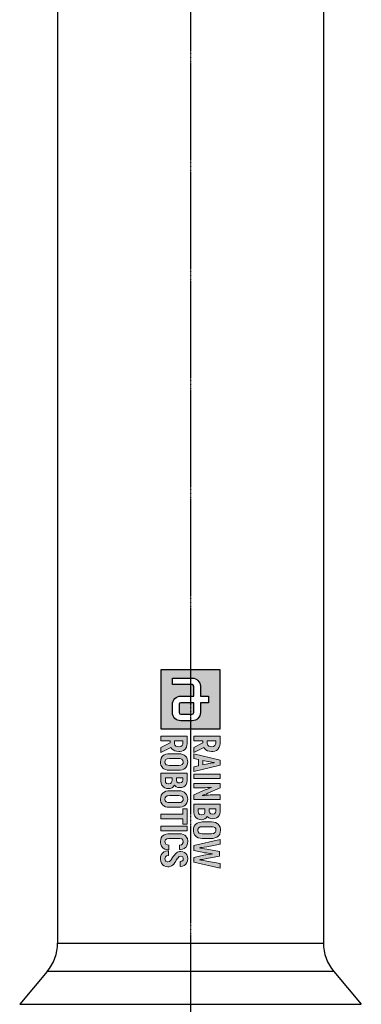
# Model space of a CAD drawing. Header units: millimetres. Extents: x 0 to 5219, y 0 to 2970.
# Tile 197 of 228: x 2735 to 2851, y 1639 to 1973. Entities that reach past the tile are written whole.
import ezdxf

# ---------------------------------------------------------------- set-up
doc = ezdxf.new("R2010")
doc.units = ezdxf.units.MM
doc.header["$LTSCALE"] = 0.2
doc.linetypes.add('CENTER2', pattern=[1.125, 0.75, -0.125, 0.125, -0.125])
doc.layers.add('02_Center Line', color=1, linetype='CENTER2')

# ---------------------------------------------------------------- blocks, each defined once
blk = doc.blocks.new('A$C6aa9fa92')
h = blk.add_hatch(color=256)
h.dxf.hatch_style = 1
h.paths.add_polyline_path([(7.59, 0), (0, 0), (0, -7.59), (7.59, -7.59)])
edge = h.paths.add_edge_path(flags=16)
edge.add_spline(control_points=[(5.48, -2.53), (6.07, -2.53), (6.54, -3), (6.54, -3.59)], knot_values=[19, 19, 19, 19, 20, 20, 20, 20], degree=3, periodic=0)
edge.add_line((6.54, -3.59), (6.54, -5.06))
edge.add_spline(control_points=[(6.54, -5.06), (6.54, -5.65), (6.07, -6.12), (5.48, -6.12)], knot_values=[4, 4, 4, 4, 5, 5, 5, 5], degree=3, periodic=0)
edge.add_line((5.48, -6.12), (4.43, -6.12))
edge.add_spline(control_points=[(4.43, -6.12), (3.85, -6.12), (3.38, -5.65), (3.38, -5.06)], knot_values=[6, 6, 6, 6, 7, 7, 7, 7], degree=3, periodic=0)
edge.add_line((3.38, -5.06), (3.38, -3.38))
edge.add_line((3.38, -3.38), (2.11, -3.38))
edge.add_spline(control_points=[(2.11, -3.38), (1.99, -3.38), (1.9, -3.47), (1.9, -3.59)], knot_values=[9, 9, 9, 9, 10, 10, 10, 10], degree=3, periodic=0)
edge.add_line((1.9, -3.59), (1.9, -6.12))
edge.add_line((1.9, -6.12), (1.05, -6.12))
edge.add_line((1.05, -6.12), (1.05, -3.59))
edge.add_spline(control_points=[(1.05, -3.59), (1.05, -3), (1.53, -2.53), (2.11, -2.53)], knot_values=[13, 13, 13, 13, 14, 14, 14, 14], degree=3, periodic=0)
edge.add_line((2.11, -2.53), (3.38, -2.53))
edge.add_line((3.38, -2.53), (3.38, -1.48))
edge.add_line((3.38, -1.48), (4.22, -1.48))
edge.add_line((4.22, -1.48), (4.22, -2.53))
edge.add_line((4.22, -2.53), (5.48, -2.53))
edge = h.paths.add_edge_path(flags=0)
edge.add_spline(control_points=[(5.48, -3.38), (5.6, -3.38), (5.7, -3.47), (5.7, -3.59)], knot_values=[6, 6, 6, 6, 7, 7, 7, 7], degree=3, periodic=0)
edge.add_line((5.7, -3.59), (5.7, -5.06))
edge.add_spline(control_points=[(5.7, -5.06), (5.7, -5.18), (5.6, -5.27), (5.48, -5.27)], knot_values=[4, 4, 4, 4, 5, 5, 5, 5], degree=3, periodic=0)
edge.add_line((5.48, -5.27), (4.43, -5.27))
edge.add_spline(control_points=[(4.43, -5.27), (4.31, -5.27), (4.22, -5.18), (4.22, -5.06)], knot_values=[2, 2, 2, 2, 3, 3, 3, 3], degree=3, periodic=0)
edge.add_line((4.22, -5.06), (4.22, -3.38))
edge.add_line((4.22, -3.38), (5.48, -3.38))
at = {"ltscale": 2.5}
h = blk.add_hatch(color=256, dxfattribs=at)
h.dxf.hatch_style = 1
h.paths.add_polyline_path([(10.78, -3.38), (11.4, -3.38), (11.53, -2.76), (12.32, -2.76), (12.45, -3.38), (13.07, -3.38), (12.24, 0), (11.61, 0)])
h.paths.add_polyline_path([(11.65, -2.2), (11.8, -1.48), (11.83, -1.29), (11.88, -1.04), (11.92, -0.69), (11.95, -0.87), (12, -1.18), (12.04, -1.42), (12.06, -1.57), (12.2, -2.2)], flags=16)
h.paths.add_polyline_path([(13.39, -3.38), (13.98, -3.38), (13.98, 0), (13.39, 0)])
h.paths.add_polyline_path([(15.17, -2.35), (15.16, -2.1), (15.16, -1.85), (15.14, -1.6), (15.12, -1.35), (15.1, -1.1), (15.11, -1.09), (15.12, -1.12), (15.18, -1.28), (15.28, -1.54), (15.42, -1.91), (16.07, -3.38), (16.66, -3.38), (16.66, 0), (16.08, 0), (16.08, -1.03), (16.08, -1.25), (16.09, -1.49), (16.11, -1.74), (16.13, -2), (16.16, -2.32), (16.12, -2.21), (16.02, -1.95), (15.96, -1.79), (15.87, -1.59), (15.17, 0), (14.59, 0), (14.59, -3.38), (15.17, -3.38)])
h.paths.add_polyline_path([(17.26, -3.38), (18.27, -3.38), (18.33, -3.37), (18.58, -3.33), (18.8, -3.25), (18.99, -3.1), (19.02, -3.07), (19.15, -2.87), (19.23, -2.65), (19.26, -2.39), (19.23, -2.17), (19.15, -1.94), (19.03, -1.79), (18.83, -1.64), (18.88, -1.6), (19.02, -1.42), (19.11, -1.2), (19.14, -0.94), (19.14, -0.93), (19.11, -0.67), (19.03, -0.45), (18.89, -0.26), (18.72, -0.12), (18.5, -0.03), (18.24, 0), (17.26, 0)])
h.paths.add_polyline_path([(17.85, -2.82), (17.85, -1.94), (18.29, -1.94), (18.53, -2.05), (18.59, -2.14), (18.66, -2.42), (18.58, -2.65), (18.43, -2.77), (18.18, -2.82)], flags=16)
h.paths.add_polyline_path([(17.85, -1.39), (17.85, -0.56), (18.16, -0.56), (18.34, -0.59), (18.49, -0.73), (18.54, -0.97), (18.51, -1.18), (18.38, -1.33), (18.17, -1.39)], flags=16)
h.paths.add_polyline_path([(20.61, -3.43), (20.75, -3.42), (21, -3.38), (21.21, -3.28), (21.39, -3.13), (21.48, -3.01), (21.59, -2.8), (21.65, -2.56), (21.67, -2.29), (21.67, -1.09), (21.66, -0.9), (21.61, -0.65), (21.52, -0.43), (21.39, -0.25), (21.3, -0.17), (21.11, -0.04), (20.87, 0.03), (20.61, 0.05), (20.47, 0.05), (20.22, 0), (20.01, -0.1), (19.83, -0.25), (19.74, -0.37), (19.63, -0.58), (19.57, -0.81), (19.55, -1.09), (19.55, -2.29), (19.56, -2.48), (19.61, -2.73), (19.7, -2.95), (19.83, -3.13), (19.92, -3.21), (20.11, -3.33), (20.34, -3.41)])
h.paths.add_polyline_path([(20.61, -2.86), (20.46, -2.84), (20.29, -2.74), (20.19, -2.56), (20.16, -2.29), (20.16, -1.09), (20.17, -0.9), (20.25, -0.69), (20.4, -0.56), (20.61, -0.52), (20.75, -0.54), (20.92, -0.63), (21.03, -0.82), (21.06, -1.09), (21.06, -2.29), (21.04, -2.47), (20.97, -2.69), (20.82, -2.82)], flags=16)
h.paths.add_polyline_path([(22.89, -2.63), (22.87, -2.63), (22.85, -2.51), (22.82, -2.29), (22.78, -2.02), (22.73, -1.71), (22.42, 0), (21.81, 0), (22.57, -3.38), (23.2, -3.38), (23.48, -2.08), (23.5, -1.99), (23.54, -1.75), (23.58, -1.51), (23.61, -1.25), (23.64, -0.98), (23.66, -0.98), (23.67, -1.08), (23.69, -1.34), (23.73, -1.59), (23.77, -1.84), (23.82, -2.08), (24.1, -3.38), (24.73, -3.38), (25.48, 0), (24.87, 0), (24.57, -1.71), (24.53, -1.93), (24.48, -2.21), (24.45, -2.44), (24.42, -2.63), (24.4, -2.63), (24.39, -2.56), (24.36, -2.38), (24.32, -2.09), (24.26, -1.7), (23.96, -0.05), (23.34, -0.05), (23.04, -1.7), (22.99, -2), (22.94, -2.31), (22.91, -2.52)])
h.paths.add_polyline_path([(21.68, -5.17), (21.73, -4.92), (21.87, -4.78), (22.07, -4.73), (22.2, -4.74), (22.4, -4.85), (22.47, -4.96), (22.52, -5.23), (23.11, -5.23), (23.1, -5.08), (23.05, -4.83), (22.96, -4.61), (22.83, -4.43), (22.77, -4.37), (22.58, -4.25), (22.34, -4.18), (22.08, -4.16), (21.98, -4.16), (21.73, -4.2), (21.51, -4.29), (21.33, -4.43), (21.26, -4.52), (21.15, -4.72), (21.09, -4.96), (21.07, -5.23), (21.07, -6.58), (21.07, -6.72), (21.11, -6.98), (21.2, -7.2), (21.33, -7.37), (21.39, -7.42), (21.58, -7.55), (21.81, -7.63), (22.08, -7.65), (22.19, -7.65), (22.44, -7.61), (22.66, -7.52), (22.84, -7.38), (22.91, -7.3), (23.03, -7.1), (23.1, -6.87), (23.13, -6.59), (22.54, -6.59), (22.51, -6.76), (22.38, -7.01), (22.04, -7.09), (21.83, -7.01), (21.71, -6.84), (21.68, -6.58)])
h.paths.add_polyline_path([(24.01, -5.27), (23.93, -5.04), (24.04, -4.8), (24.29, -4.73), (24.45, -4.76), (24.6, -4.89), (24.65, -5.13), (25.26, -5.13), (25.26, -5.08), (25.22, -4.82), (25.14, -4.6), (25, -4.42), (24.97, -4.39), (24.78, -4.26), (24.55, -4.18), (24.29, -4.16), (24.27, -4.16), (24, -4.19), (23.78, -4.27), (23.6, -4.4), (23.46, -4.56), (23.37, -4.78), (23.33, -5.03), (23.36, -5.23), (23.44, -5.46), (23.52, -5.6), (23.69, -5.78), (23.8, -5.87), (24.01, -6.02), (24.13, -6.1), (24.4, -6.26), (24.61, -6.46), (24.7, -6.74), (24.57, -7.01), (24.28, -7.08), (24.05, -7.03), (23.92, -6.88), (23.87, -6.64), (23.27, -6.64), (23.27, -6.74), (23.32, -6.99), (23.41, -7.21), (23.55, -7.39), (23.6, -7.44), (23.79, -7.56), (24.02, -7.64), (24.29, -7.66), (24.38, -7.66), (24.63, -7.62), (24.85, -7.53), (25.05, -7.38), (25.19, -7.19), (25.28, -6.96), (25.31, -6.71), (25.3, -6.56), (25.24, -6.32), (25.18, -6.22), (25.04, -6.02), (24.97, -5.95), (24.77, -5.8), (24.69, -5.74), (24.48, -5.62), (24.42, -5.58), (24.21, -5.45), (24.19, -5.44)])
h.paths.add_polyline_path([(20.11, -7.59), (20.7, -7.59), (20.7, -4.22), (20.11, -4.22)])
h.paths.add_polyline_path([(18.55, -7.59), (19.15, -7.59), (19.15, -4.79), (19.83, -4.79), (19.83, -4.22), (17.87, -4.22), (17.87, -4.79), (18.55, -4.79)])
h.paths.add_polyline_path([(17.67, -6.51), (17.67, -5.31), (17.66, -5.12), (17.61, -4.87), (17.52, -4.65), (17.39, -4.47), (17.3, -4.39), (17.11, -4.26), (16.88, -4.19), (16.61, -4.16), (16.47, -4.17), (16.22, -4.22), (16.01, -4.32), (15.83, -4.47), (15.74, -4.59), (15.64, -4.79), (15.57, -5.03), (15.55, -5.31), (15.55, -6.51), (15.56, -6.7), (15.61, -6.95), (15.7, -7.17), (15.83, -7.35), (15.92, -7.43), (16.12, -7.55), (16.35, -7.63), (16.61, -7.65), (16.75, -7.65), (17, -7.59), (17.22, -7.5), (17.39, -7.35), (17.49, -7.23), (17.59, -7.02), (17.65, -6.78)])
h.paths.add_polyline_path([(17.05, -6.7), (16.97, -6.91), (16.82, -7.04), (16.61, -7.08), (16.46, -7.06), (16.3, -6.96), (16.2, -6.78), (16.16, -6.51), (16.16, -5.31), (16.18, -5.12), (16.25, -4.91), (16.4, -4.78), (16.61, -4.74), (16.76, -4.76), (16.93, -4.85), (17.03, -5.04), (17.06, -5.31), (17.06, -6.51)], flags=16)
h.paths.add_polyline_path([(14.83, -5.87), (14.88, -5.82), (15.02, -5.65), (15.11, -5.42), (15.14, -5.16), (15.14, -5.16), (15.11, -4.89), (15.03, -4.67), (14.89, -4.48), (14.73, -4.35), (14.51, -4.25), (14.25, -4.22), (13.26, -4.22), (13.26, -7.59), (14.33, -7.59), (14.58, -7.56), (14.8, -7.47), (14.99, -7.33), (15.02, -7.29), (15.16, -7.1), (15.23, -6.87), (15.26, -6.61), (15.24, -6.39), (15.15, -6.16), (15.03, -6.01)])
h.paths.add_polyline_path([(14.33, -6.18), (14.53, -6.28), (14.6, -6.36), (14.66, -6.63), (14.59, -6.87), (14.43, -6.99), (14.19, -7.03), (13.86, -7.03), (13.86, -6.16), (14.18, -6.16)], flags=16)
h.paths.add_polyline_path([(14.18, -5.61), (13.86, -5.61), (13.86, -4.78), (14.16, -4.78), (14.35, -4.82), (14.49, -4.95), (14.54, -5.18), (14.51, -5.39), (14.39, -5.56)], flags=16)
h.paths.add_polyline_path([(12.9, -5.31), (12.89, -5.12), (12.84, -4.87), (12.75, -4.65), (12.62, -4.47), (12.53, -4.39), (12.34, -4.26), (12.1, -4.19), (11.84, -4.16), (11.7, -4.17), (11.45, -4.22), (11.24, -4.32), (11.06, -4.47), (10.97, -4.59), (10.86, -4.79), (10.8, -5.03), (10.78, -5.31), (10.78, -6.51), (10.79, -6.7), (10.84, -6.95), (10.93, -7.17), (11.06, -7.35), (11.15, -7.43), (11.34, -7.55), (11.57, -7.63), (11.84, -7.65), (11.98, -7.65), (12.23, -7.59), (12.44, -7.5), (12.62, -7.35), (12.71, -7.23), (12.82, -7.02), (12.88, -6.78), (12.9, -6.51)])
h.paths.add_polyline_path([(12.29, -6.51), (12.27, -6.7), (12.2, -6.91), (12.05, -7.04), (11.84, -7.08), (11.69, -7.06), (11.53, -6.96), (11.42, -6.78), (11.39, -6.51), (11.39, -5.31), (11.4, -5.12), (11.48, -4.91), (11.63, -4.78), (11.84, -4.74), (11.99, -4.76), (12.16, -4.85), (12.25, -5.04), (12.29, -5.31)], flags=16)
h.paths.add_polyline_path([(10.49, -5.31), (10.48, -5.16), (10.44, -4.91), (10.35, -4.69), (10.22, -4.51), (10.14, -4.44), (9.95, -4.32), (9.72, -4.25), (9.45, -4.22), (8.52, -4.22), (8.52, -7.59), (9.12, -7.59), (9.12, -6.42), (9.39, -6.42), (9.99, -7.59), (10.64, -7.59), (9.96, -6.31), (9.96, -6.31), (10.15, -6.19), (10.3, -6.03), (10.4, -5.83), (10.47, -5.59)])
h.paths.add_polyline_path([(9.87, -5.46), (9.8, -5.68), (9.66, -5.81), (9.44, -5.86), (9.12, -5.86), (9.12, -4.79), (9.53, -4.79), (9.74, -4.88), (9.85, -5.06), (9.88, -5.32)], flags=16)
h.paths.add_polyline_path([(9.96, -2.09), (10.15, -1.97), (10.3, -1.81), (10.4, -1.61), (10.47, -1.37), (10.49, -1.09), (10.48, -0.94), (10.44, -0.69), (10.35, -0.47), (10.22, -0.29), (10.14, -0.22), (9.95, -0.1), (9.72, -0.03), (9.45, 0), (8.52, 0), (8.52, -3.38), (9.12, -3.38), (9.12, -2.2), (9.39, -2.2), (9.99, -3.38), (10.64, -3.38), (9.96, -2.09)])
h.paths.add_polyline_path([(9.66, -1.59), (9.44, -1.64), (9.12, -1.64), (9.12, -0.56), (9.53, -0.56), (9.74, -0.66), (9.85, -0.83), (9.88, -1.09), (9.87, -1.24), (9.8, -1.46)], flags=16)
h = blk.add_hatch(color=256)
h.dxf.hatch_style = 1
edge = h.paths.add_edge_path()
edge.add_spline(control_points=[(4.22, -5.06), (4.22, -5.18), (4.31, -5.27), (4.43, -5.27)], knot_values=[2, 2, 2, 2, 3, 3, 3, 3], degree=3, periodic=0)
edge.add_line((4.43, -5.27), (5.48, -5.27))
edge.add_spline(control_points=[(5.48, -5.27), (5.6, -5.27), (5.7, -5.18), (5.7, -5.06)], knot_values=[4, 4, 4, 4, 5, 5, 5, 5], degree=3, periodic=0)
edge.add_line((5.7, -5.06), (5.7, -3.59))
edge.add_spline(control_points=[(5.7, -3.59), (5.7, -3.47), (5.6, -3.38), (5.48, -3.38)], knot_values=[6, 6, 6, 6, 7, 7, 7, 7], degree=3, periodic=0)
edge.add_line((5.48, -3.38), (4.22, -3.38))
edge.add_line((4.22, -3.38), (4.22, -5.06))
for p, q in [((0, 0), (0, -7.59)), ((7.59, 0), (0, 0)), ((7.59, -7.59), (7.59, 0)), ((3.38, -2.53), (3.38, -1.48)), ((3.38, -1.48), (4.22, -1.48)), ((4.22, -1.48), (4.22, -2.53)), ((1.05, -6.12), (1.05, -3.59)), ((1.9, -3.59), (1.9, -6.12)), ((2.11, -2.53), (3.38, -2.53)), ((3.38, -3.38), (2.11, -3.38)), ((3.38, -5.06), (3.38, -3.38)), ((4.22, -2.53), (5.48, -2.53)), ((5.48, -3.38), (4.22, -3.38)), ((4.22, -3.38), (4.22, -5.06)), ((5.7, -5.06), (5.7, -3.59)), ((6.54, -3.59), (6.54, -5.06)), ((1.9, -6.12), (1.05, -6.12)), ((4.43, -5.27), (5.48, -5.27)), ((5.48, -6.12), (4.43, -6.12)), ((0, -7.59), (7.59, -7.59))]:
    blk.add_line(p, q)
at = {"lineweight": 0}
for points in [[(20.61, 0.05), (20.47, 0.05), (20.22, 0), (20.01, -0.1), (19.83, -0.25), (19.74, -0.37), (19.63, -0.58), (19.57, -0.81), (19.55, -1.09), (19.55, -2.29), (19.56, -2.48), (19.61, -2.73), (19.7, -2.95)], [(21.52, -0.43), (21.39, -0.25), (21.3, -0.17), (21.11, -0.04), (20.87, 0.03), (20.61, 0.05)], [(9.45, 0), (8.52, 0), (8.52, -3.38), (9.12, -3.38), (9.12, -2.2), (9.39, -2.2)], [(9.44, -0.56), (9.56, -0.58), (9.74, -0.66), (9.85, -0.83), (9.88, -1.09), (9.87, -1.24), (9.8, -1.46), (9.66, -1.59), (9.44, -1.64), (9.12, -1.64)], [(9.12, -1.64), (9.12, -0.56), (9.44, -0.56)], [(10.35, -0.47), (10.22, -0.29), (10.14, -0.22), (9.95, -0.1), (9.72, -0.03), (9.45, 0)], [(10.3, -1.81), (10.4, -1.61), (10.47, -1.37), (10.49, -1.09), (10.48, -0.94), (10.44, -0.69), (10.35, -0.47)], [(12.24, 0), (11.61, 0), (10.78, -3.38), (11.4, -3.38), (11.53, -2.76), (12.32, -2.76)], [(11.65, -2.2), (11.78, -1.57), (11.8, -1.51), (11.83, -1.29), (11.88, -1.04), (11.92, -0.74), (11.93, -0.74)], [(11.93, -0.74), (11.95, -0.87), (12, -1.18), (12.04, -1.42), (12.06, -1.57), (12.2, -2.2), (11.65, -2.2)], [(12.32, -2.76), (12.45, -3.38), (13.07, -3.38), (12.24, 0)], [(15.17, 0), (14.59, 0), (14.59, -3.38), (15.17, -3.38), (15.17, -2.35), (15.16, -2.1), (15.16, -1.85), (15.14, -1.6), (15.12, -1.35), (15.1, -1.1), (15.11, -1.09)], [(15.11, -1.09), (15.12, -1.12), (15.18, -1.28), (15.28, -1.54), (15.42, -1.91), (16.07, -3.38)], [(16.15, -2.28), (16.12, -2.21), (16.02, -1.95), (15.96, -1.79), (15.87, -1.59), (15.17, 0)], [(16.07, -3.38), (16.66, -3.38), (16.66, 0)], [(16.66, 0), (16.08, 0), (16.08, -1.03), (16.08, -1.25), (16.09, -1.49), (16.11, -1.74), (16.13, -2), (16.16, -2.26), (16.15, -2.28)], [(18.24, 0), (17.26, 0), (17.26, -3.38), (18.27, -3.38), (18.33, -3.37), (18.58, -3.33), (18.8, -3.25), (18.99, -3.1), (19.02, -3.07), (19.15, -2.87)], [(18.16, -0.56), (18.34, -0.59), (18.49, -0.73), (18.54, -0.97), (18.51, -1.18), (18.38, -1.33), (18.17, -1.39), (17.85, -1.39)], [(17.85, -1.39), (17.85, -0.56), (18.16, -0.56)], [(19.03, -0.45), (18.89, -0.26), (18.72, -0.12), (18.5, -0.03), (18.24, 0)], [(19.02, -1.42), (19.11, -1.2), (19.14, -0.94), (19.14, -0.93), (19.11, -0.67), (19.03, -0.45)], [(19.7, -2.95), (19.83, -3.13), (19.92, -3.21), (20.11, -3.33), (20.34, -3.41), (20.61, -3.43), (20.75, -3.42), (21, -3.38), (21.21, -3.28), (21.39, -3.13), (21.48, -3.01), (21.59, -2.8), (21.65, -2.56), (21.67, -2.29), (21.67, -1.09), (21.66, -0.9), (21.61, -0.65), (21.52, -0.43)], [(20.61, -2.86), (20.46, -2.84), (20.29, -2.74), (20.19, -2.56), (20.16, -2.29), (20.16, -1.09), (20.17, -0.9), (20.25, -0.69), (20.4, -0.56), (20.61, -0.52)], [(20.61, -0.52), (20.75, -0.54), (20.92, -0.63), (21.03, -0.82), (21.06, -1.09), (21.06, -2.29), (21.04, -2.47), (20.97, -2.69), (20.82, -2.82), (20.61, -2.86)], [(22.42, 0), (21.81, 0), (22.57, -3.38)], [(22.87, -2.63), (22.85, -2.51), (22.82, -2.29), (22.78, -2.02), (22.73, -1.71), (22.42, 0)], [(22.57, -3.38), (23.2, -3.38), (23.48, -2.08), (23.5, -1.99), (23.54, -1.75), (23.58, -1.51), (23.61, -1.25), (23.64, -0.98), (23.66, -0.98)], [(23.96, -0.05), (23.34, -0.05), (23.04, -1.7), (22.99, -2), (22.94, -2.31), (22.91, -2.52), (22.89, -2.63), (22.87, -2.63)], [(23.66, -0.98), (23.67, -1.08), (23.69, -1.34), (23.73, -1.59), (23.77, -1.84), (23.82, -2.08), (24.1, -3.38)], [(24.4, -2.63), (24.39, -2.56), (24.36, -2.38), (24.32, -2.09), (24.26, -1.7), (23.96, -0.05)], [(24.1, -3.38), (24.73, -3.38), (25.48, 0)], [(25.48, 0), (24.87, 0), (24.57, -1.71), (24.53, -1.93), (24.48, -2.21), (24.45, -2.44), (24.42, -2.63), (24.4, -2.63)], [(9.39, -2.2), (9.99, -3.38), (10.64, -3.38), (9.96, -2.09)], [(9.96, -2.09), (9.96, -2.09), (10.15, -1.97), (10.3, -1.81)], [(18.18, -1.94), (18.32, -1.96), (18.53, -2.05), (18.59, -2.14), (18.65, -2.39), (18.65, -2.44), (18.58, -2.65), (18.43, -2.77), (18.18, -2.82), (17.85, -2.82)], [(17.85, -2.82), (17.85, -1.94), (18.18, -1.94)], [(19.15, -1.94), (19.03, -1.79), (18.83, -1.64), (18.88, -1.6), (19.02, -1.42)], [(19.15, -2.87), (19.23, -2.65), (19.26, -2.39), (19.23, -2.17), (19.15, -1.94)], [(9.45, -4.22), (8.52, -4.22), (8.52, -7.59), (9.12, -7.59), (9.12, -6.42), (9.39, -6.42)], [(9.44, -4.79), (9.56, -4.8), (9.74, -4.88), (9.85, -5.06), (9.88, -5.32), (9.87, -5.46), (9.8, -5.68), (9.66, -5.81), (9.44, -5.86), (9.12, -5.86)], [(9.12, -5.86), (9.12, -4.79), (9.44, -4.79)], [(10.35, -4.69), (10.22, -4.51), (10.14, -4.44), (9.95, -4.32), (9.72, -4.25), (9.45, -4.22)], [(10.3, -6.03), (10.4, -5.83), (10.47, -5.59), (10.49, -5.31), (10.48, -5.16), (10.44, -4.91), (10.35, -4.69)], [(11.84, -4.16), (11.7, -4.17), (11.45, -4.22), (11.24, -4.32), (11.06, -4.47), (10.97, -4.59), (10.86, -4.79), (10.8, -5.03), (10.78, -5.31), (10.78, -6.51), (10.79, -6.7), (10.84, -6.95), (10.93, -7.17)], [(10.93, -7.17), (11.06, -7.35), (11.15, -7.43), (11.34, -7.55), (11.57, -7.63), (11.84, -7.65), (11.98, -7.65), (12.23, -7.59), (12.44, -7.5), (12.62, -7.35), (12.71, -7.23), (12.82, -7.02), (12.88, -6.78), (12.9, -6.51), (12.9, -5.31), (12.89, -5.12), (12.84, -4.87), (12.75, -4.65)], [(11.84, -7.08), (11.69, -7.06), (11.53, -6.96), (11.42, -6.78), (11.39, -6.51), (11.39, -5.31), (11.4, -5.12), (11.48, -4.91), (11.63, -4.78), (11.84, -4.74)], [(12.75, -4.65), (12.62, -4.47), (12.53, -4.39), (12.34, -4.26), (12.1, -4.19), (11.84, -4.16)], [(11.84, -4.74), (11.99, -4.76), (12.16, -4.85), (12.25, -5.04), (12.29, -5.31), (12.29, -6.51), (12.27, -6.7), (12.2, -6.91), (12.05, -7.04), (11.84, -7.08)], [(14.25, -4.22), (13.26, -4.22), (13.26, -7.59), (14.33, -7.59), (14.58, -7.56), (14.8, -7.47), (14.99, -7.33), (15.02, -7.29), (15.16, -7.1)], [(14.16, -4.78), (14.35, -4.82), (14.49, -4.95), (14.54, -5.18), (14.51, -5.39), (14.39, -5.56), (14.18, -5.61), (13.86, -5.61)], [(13.86, -5.61), (13.86, -4.78), (14.16, -4.78)], [(15.03, -4.67), (14.89, -4.48), (14.73, -4.35), (14.51, -4.25), (14.25, -4.22)], [(15.02, -5.65), (15.11, -5.42), (15.14, -5.16), (15.14, -5.16), (15.11, -4.89), (15.03, -4.67)], [(16.61, -4.16), (16.47, -4.17), (16.22, -4.22), (16.01, -4.32), (15.83, -4.47), (15.74, -4.59), (15.64, -4.79), (15.57, -5.03), (15.55, -5.31), (15.55, -6.51), (15.56, -6.7), (15.61, -6.95), (15.7, -7.17)], [(15.7, -7.17), (15.83, -7.35), (15.92, -7.43), (16.12, -7.55), (16.35, -7.63), (16.61, -7.65), (16.75, -7.65), (17, -7.59), (17.22, -7.5), (17.39, -7.35), (17.49, -7.23), (17.59, -7.02), (17.65, -6.78), (17.67, -6.51), (17.67, -5.31), (17.66, -5.12), (17.61, -4.87), (17.52, -4.65)], [(16.61, -7.08), (16.46, -7.06), (16.3, -6.96), (16.2, -6.78), (16.16, -6.51), (16.16, -5.31), (16.18, -5.12), (16.25, -4.91), (16.4, -4.78), (16.61, -4.74)], [(17.52, -4.65), (17.39, -4.47), (17.3, -4.39), (17.11, -4.26), (16.88, -4.19), (16.61, -4.16)], [(16.61, -4.74), (16.76, -4.76), (16.93, -4.85), (17.03, -5.04), (17.06, -5.31), (17.06, -6.51), (17.05, -6.7), (16.97, -6.91), (16.82, -7.04), (16.61, -7.08)], [(21.15, -4.72), (21.09, -4.96), (21.07, -5.23), (21.07, -6.58), (21.07, -6.72), (21.11, -6.98), (21.2, -7.2), (21.33, -7.37), (21.39, -7.42), (21.58, -7.55), (21.81, -7.63), (22.08, -7.65), (22.19, -7.65), (22.44, -7.61), (22.66, -7.52), (22.84, -7.38), (22.91, -7.3), (23.03, -7.1)], [(22.08, -4.16), (21.98, -4.16), (21.73, -4.2), (21.51, -4.29), (21.33, -4.43), (21.26, -4.52), (21.15, -4.72)], [(22.08, -7.08), (22.02, -7.08), (21.83, -7.01), (21.71, -6.84), (21.68, -6.58), (21.68, -5.17), (21.73, -4.92), (21.87, -4.78), (22.07, -4.73)], [(22.07, -4.73), (22.2, -4.74), (22.4, -4.85), (22.47, -4.96), (22.52, -5.23), (23.11, -5.23), (23.1, -5.08), (23.05, -4.83), (22.96, -4.61), (22.83, -4.43), (22.77, -4.37), (22.58, -4.25), (22.34, -4.18), (22.08, -4.16)], [(24.29, -4.16), (24.27, -4.16), (24, -4.19), (23.78, -4.27), (23.6, -4.4), (23.46, -4.56), (23.37, -4.78), (23.33, -5.03), (23.36, -5.23), (23.44, -5.46), (23.52, -5.6), (23.69, -5.78), (23.8, -5.87), (24.01, -6.02), (24.13, -6.1), (24.34, -6.23), (24.41, -6.28), (24.59, -6.44), (24.62, -6.48), (24.69, -6.71), (24.69, -6.77), (24.59, -6.98), (24.54, -7.02), (24.29, -7.08)], [(25.19, -7.19), (25.28, -6.96), (25.31, -6.71), (25.3, -6.56), (25.24, -6.32), (25.18, -6.22), (25.04, -6.02), (24.97, -5.95), (24.77, -5.8), (24.69, -5.74), (24.48, -5.62), (24.42, -5.58), (24.21, -5.45), (24.19, -5.44), (24.01, -5.27), (23.93, -5.04), (23.94, -5.03), (24.03, -4.82), (24.05, -4.8), (24.29, -4.73)], [(25.14, -4.6), (25, -4.42), (24.97, -4.39), (24.78, -4.26), (24.55, -4.18), (24.29, -4.16)], [(24.29, -4.73), (24.45, -4.76), (24.6, -4.89), (24.65, -5.13), (25.26, -5.13), (25.26, -5.08), (25.22, -4.82), (25.14, -4.6)], [(9.39, -6.42), (9.99, -7.59), (10.64, -7.59), (9.96, -6.31)], [(9.96, -6.31), (9.96, -6.31), (10.15, -6.19), (10.3, -6.03)], [(14.18, -6.16), (14.33, -6.18), (14.53, -6.28), (14.6, -6.36), (14.66, -6.61), (14.65, -6.66), (14.59, -6.87), (14.43, -6.99), (14.19, -7.03), (13.86, -7.03)], [(13.86, -7.03), (13.86, -6.16), (14.18, -6.16)], [(15.15, -6.16), (15.03, -6.01), (14.83, -5.87), (14.88, -5.82), (15.02, -5.65)], [(15.16, -7.1), (15.23, -6.87), (15.26, -6.61), (15.24, -6.39), (15.15, -6.16)], [(23.13, -6.59), (22.54, -6.59), (22.51, -6.76), (22.41, -6.96), (22.32, -7.02), (22.08, -7.08)], [(23.03, -7.1), (23.1, -6.87), (23.13, -6.59)], [(23.87, -6.64), (23.27, -6.64), (23.27, -6.74), (23.32, -6.99), (23.41, -7.21), (23.55, -7.39), (23.6, -7.44), (23.79, -7.56), (24.02, -7.64), (24.29, -7.66), (24.38, -7.66), (24.63, -7.62), (24.85, -7.53), (25.03, -7.39), (25.05, -7.38), (25.19, -7.19)], [(24.29, -7.08), (24.27, -7.08), (24.05, -7.03), (23.92, -6.88), (23.87, -6.64)]]:
    blk.add_lwpolyline(points, dxfattribs=at)
for points in [[(13.39, 0), (13.98, 0), (13.98, -3.38), (13.39, -3.38), (13.39, 0)], [(19.83, -4.22), (17.87, -4.22), (17.87, -4.79), (18.55, -4.79), (18.55, -7.59), (19.15, -7.59), (19.15, -4.79), (19.83, -4.79)], [(20.11, -4.22), (20.7, -4.22), (20.7, -7.59), (20.11, -7.59), (20.11, -4.22)]]:
    blk.add_lwpolyline(points, close=True, dxfattribs=at)
for points in [[(1.05, -3.59), (1.05, -3), (1.53, -2.53), (2.11, -2.53)], [(2.11, -3.38), (1.99, -3.38), (1.9, -3.47), (1.9, -3.59)], [(5.48, -2.53), (6.07, -2.53), (6.54, -3), (6.54, -3.59)], [(5.7, -3.59), (5.7, -3.47), (5.6, -3.38), (5.48, -3.38)], [(4.43, -6.12), (3.85, -6.12), (3.38, -5.65), (3.38, -5.06)], [(4.22, -5.06), (4.22, -5.18), (4.31, -5.27), (4.43, -5.27)], [(6.54, -5.06), (6.54, -5.65), (6.07, -6.12), (5.48, -6.12)], [(5.48, -5.27), (5.6, -5.27), (5.7, -5.18), (5.7, -5.06)]]:
    blk.add_open_spline(points, degree=3)
blk = doc.blocks.new('A$Ca6781697')
for p, q in [((-45, 1323), (-45, 919.1)), ((45, 1323), (45, 919.1)), ((-45, 919.1), (45, 919.1)), ((-48.51, 909.46), (-57.83, 898.35)), ((48.51, 909.46), (-48.51, 909.46)), ((48.51, 909.46), (57.83, 898.35)), ((-57.83, 898.35), (57.83, 898.35))]:
    blk.add_line(p, q)
for centre, start, end in [((-60, 919.1), 320, 0), ((60, 919.1), 180, 220)]:
    blk.add_arc(centre, 15, start, end)
at = {"layer": '02_Center Line'}
blk.add_line((0, 1565), (0, -20), dxfattribs=at)
at = {"ltscale": 2.5, "xscale": 2.633687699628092, "yscale": 2.633687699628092, "zscale": 2.633687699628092, "rotation": 270}
blk.add_blockref('A$C6aa9fa92', (10, 1011.57), dxfattribs=at)

msp = doc.modelspace()

# ---------------------------------------------------------------- block references
msp.add_blockref('A$Ca6781697', (2793.105, 740.896))

doc.saveas('drawing.dxf')
